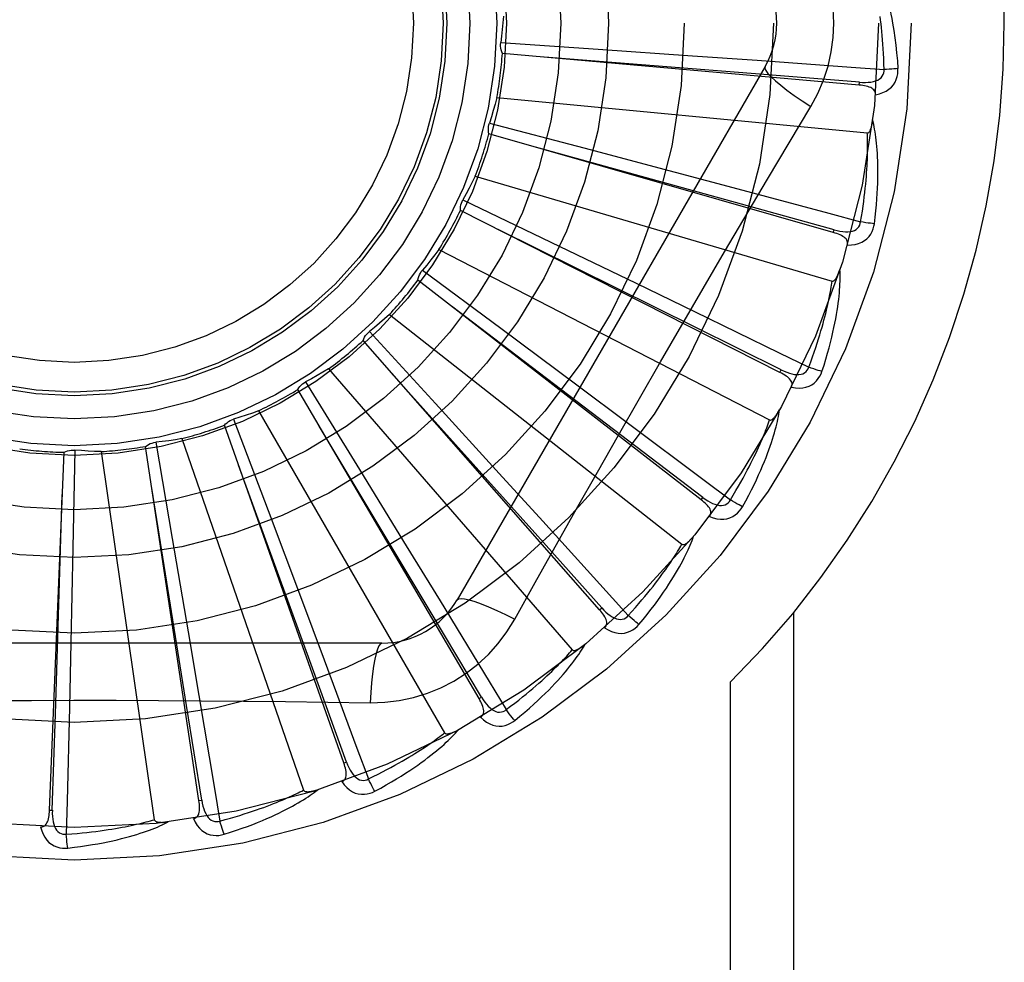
# Model space of a CAD drawing. Header units: inches. Extents: x 0 to 212, y 0 to 138.
# Tile 95 of 256: x 88.023 to 88.354, y 58.849 to 59.166. Entities that reach past the tile are written whole.
import ezdxf

# ---------------------------------------------------------------- set-up
doc = ezdxf.new("R2010")
doc.units = ezdxf.units.IN
doc.header["$LTSCALE"] = 11.6875
doc.header["$MEASUREMENT"] = 0
doc.linetypes.add('HIDDEN', pattern=[0.2, 0.1, -0.1])
doc.layers.add('RIGHTHAND_DOOR_ASSEMBLY', color=7, linetype='CONTINUOUS')

msp = doc.modelspace()

# ---------------------------------------------------------------- linework, layer by layer
at = {"layer": 'RIGHTHAND_DOOR_ASSEMBLY', "color": 8, "linetype": 'HIDDEN'}
for p, q in [((88.1850879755, 59.158113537), (88.2178088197, 59.1559148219)), ((88.3055217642, 59.1438447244), (88.1856404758, 59.1544768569)), ((88.2178088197, 59.1559148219), (88.24952675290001, 59.15372517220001)), ((88.24952675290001, 59.15372517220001), (88.2712264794, 59.1521932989)), ((88.27389304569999, 59.1500891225), (88.1704510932, 58.9709224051)), ((88.30552190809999, 59.1438447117), (88.30560623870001, 59.1448006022)), ((88.1838100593, 59.1396253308), (88.3082130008, 59.1277462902)), ((88.1812563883, 59.1311051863), (88.21296981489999, 59.1227537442)), ((88.296813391, 59.0943019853), (88.181110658, 59.1274296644)), ((88.21296981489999, 59.1227537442), (88.24370016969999, 59.1146010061)), ((88.24370016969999, 59.1146010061), (88.26471784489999, 59.1089901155)), ((88.1765026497, 59.1131929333), (88.2964093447, 59.0779851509)), ((88.1723826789, 59.1053100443), (88.2019424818, 59.0911077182)), ((88.27888636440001, 59.04730261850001), (88.171543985, 59.1017285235)), ((88.29681352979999, 59.0943019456), (88.29707724, 59.09522460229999)), ((88.2019424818, 59.0911077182), (88.2305745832, 59.0772865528)), ((88.16432493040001, 59.0886211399), (88.2754016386, 59.0313571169)), ((88.1587875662, 59.0816604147), (88.1851253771, 59.0621205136)), ((88.2523886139, 59.0045453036), (88.1572862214, 59.0783023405)), ((88.2305745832, 59.0772865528), (88.25015057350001, 59.0677994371)), ((88.1854338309, 59.0567208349), (88.16849691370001, 59.0695845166)), ((88.1477170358, 59.0667980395), (88.2459491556, 58.9895474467)), ((88.1409624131, 59.0610110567), (88.1631263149, 59.0368398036)), ((88.1851253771, 59.0621205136), (88.2106243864, 59.0431304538)), ((88.21827783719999, 58.9675754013), (88.1388526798, 59.0579977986)), ((88.2529764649, 59.00530376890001), (88.1854338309, 59.0567208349)), ((88.12727921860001, 59.0485123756), (88.2091163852, 58.9540672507)), ((88.27888649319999, 59.0473025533), (88.2793200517, 59.0481586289)), ((88.1195514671, 59.0441082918), (88.13674039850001, 59.0161792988)), ((88.1777868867, 58.9377291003), (88.1169095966, 59.0415487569)), ((88.2106243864, 59.0431304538), (88.22805116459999, 59.0301100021)), ((88.1037501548, 59.0344250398), (88.16623455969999, 58.9261988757)), ((88.1631263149, 59.0368398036), (88.18457063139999, 59.0133671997)), ((88.0953285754, 59.0315630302), (88.10692128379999, 59.0008857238)), ((88.1323792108, 58.9160851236), (88.09225005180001, 59.0295497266)), ((88.07798024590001, 59.02504518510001), (88.1188535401, 58.9069495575)), ((88.04201885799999, 59.0211848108), (88.04137955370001, 58.9883964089)), ((88.0509008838, 59.020711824), (88.06868579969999, 58.8970150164)), ((88.08369596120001, 58.9034257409), (88.0657653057, 59.02243438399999)), ((88.0691692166, 59.0238286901), (88.0747467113, 58.9915118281)), ((88.0334966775, 58.9002084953), (88.03841258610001, 59.02045989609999)), ((88.13674039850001, 59.0161792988), (88.15335496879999, 58.9890725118)), ((88.18457063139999, 59.0133671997), (88.1992183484, 58.9972840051)), ((88.25238872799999, 59.0045452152), (88.2529764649, 59.00530376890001)), ((88.10692128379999, 59.0008857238), (88.118105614, 58.9711244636)), ((88.0747467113, 58.9915118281), (88.08009657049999, 58.96017174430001)), ((88.04137955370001, 58.9883964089), (88.04070158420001, 58.9566102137)), ((88.15335496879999, 58.9890725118), (88.1646942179, 58.9705078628)), ((88.18978140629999, 58.9643616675), (88.19668443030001, 58.97673685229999)), ((88.118105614, 58.9711244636), (88.1257265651, 58.950749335)), ((88.2182779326, 58.9675752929), (88.21899860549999, 58.9682089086)), ((88.2835368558, 58.69467246), (88.2835368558, 58.9666941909)), ((88.08009657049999, 58.96017174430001), (88.0837237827, 58.9387225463)), ((88.1451920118, 58.95633906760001), (87.9383081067, 58.95633906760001)), ((88.04070158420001, 58.9566102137), (88.0402039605, 58.9348621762)), ((88.2623236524, 58.69467246), (88.2623236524, 58.94330502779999)), ((88.1777869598, 58.9377289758), (88.1786145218, 58.938214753)), ((88.13237925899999, 58.9160849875), (88.1332837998, 58.9164053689)), ((88.08369598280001, 58.90342559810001), (88.0846448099, 58.9035690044)), ((88.0334966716, 58.900208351), (88.034455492, 58.90016959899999))]:
    msp.add_line(p, q, dxfattribs=at)
for points in [[(88.29699172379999, 59.16467246), (88.2967698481, 59.1695495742), (88.2961153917, 59.17438213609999), (88.29503081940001, 59.1791577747), (88.2935193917, 59.18382989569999), (88.2915869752, 59.1883528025), (88.2892399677, 59.1927159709)], [(88.3113648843, 59.1834748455), (88.3116676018, 59.18280763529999), (88.3119710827, 59.1821045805), (88.3122745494, 59.1813664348), (88.3125788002, 59.1805904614), (88.3128845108, 59.1797746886), (88.3131909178, 59.17891748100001), (88.3134975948, 59.17801724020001), (88.3138039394, 59.1770718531), (88.3141092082, 59.17607931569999), (88.3144130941, 59.17503767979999), (88.31471494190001, 59.17394498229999), (88.3150146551, 59.1727992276), (88.31531183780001, 59.1715986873), (88.3156061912, 59.1703405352), (88.31589773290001, 59.1690227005), (88.316184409, 59.1676411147), (88.31646435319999, 59.1661905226), (88.3167364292, 59.16467246)], [(88.18598305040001, 59.1669629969), (88.1858091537, 59.1647417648), (88.185602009, 59.1625264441), (88.18536161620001, 59.1603170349), (88.1850879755, 59.158113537)], [(88.31384284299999, 59.1490985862), (88.3137953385, 59.15094827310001), (88.31373413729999, 59.1527232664), (88.31365857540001, 59.1544219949), (88.3135706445, 59.1560491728), (88.31347173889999, 59.15760805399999), (88.3133629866, 59.1591014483), (88.31324566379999, 59.1605323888), (88.31312072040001, 59.1619034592), (88.3129892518, 59.1632174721), (88.312852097, 59.16447677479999), (88.31271019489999, 59.1656839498), (88.3125643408, 59.1668411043)], [(88.2892399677, 59.136628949), (88.2915834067, 59.1409871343), (88.2935150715, 59.14550864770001), (88.2950295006, 59.1501848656), (88.2961172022, 59.154965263), (88.29677166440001, 59.1597980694), (88.29699172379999, 59.16467246)], [(88.3167364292, 59.16467246), (88.3171346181, 59.16223713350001), (88.3174923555, 59.1597560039), (88.3178082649, 59.157229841), (88.31808283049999, 59.15465849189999), (88.3183163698, 59.1520417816), (88.31850738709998, 59.14938051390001)], [(88.1856404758, 59.1544768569), (88.1854060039, 59.1550522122), (88.1852281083, 59.1556446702), (88.18510598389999, 59.1562601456), (88.1850411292, 59.1568833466), (88.1850353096, 59.1574990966), (88.1850879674, 59.1581134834)], [(88.30560623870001, 59.1448006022), (88.27343994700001, 59.1473755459), (88.1997847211, 59.1532039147)], [(88.2712264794, 59.1521932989), (88.3028248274, 59.14990550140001), (88.31384284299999, 59.1490985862)], [(88.27389288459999, 59.1500888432), (88.2738299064, 59.1495207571), (88.2741597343, 59.14873643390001), (88.27486347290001, 59.1477659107), (88.2759281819, 59.1466143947), (88.27735504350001, 59.1452821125), (88.27913436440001, 59.1437860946), (88.28124250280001, 59.1421472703), (88.28365305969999, 59.1403894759), (88.28634536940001, 59.1385317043), (88.2892416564, 59.1366278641)], [(88.3056060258, 59.1448020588), (88.30664203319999, 59.1447410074), (88.3076248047, 59.1447313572), (88.3085569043, 59.144775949), (88.3094347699, 59.1448768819), (88.31025773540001, 59.1450388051), (88.3110188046, 59.14526257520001), (88.31171551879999, 59.1455478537), (88.3123306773, 59.1458991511), (88.31284612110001, 59.1463192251), (88.31326033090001, 59.1468025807), (88.3135648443, 59.1473470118), (88.3137628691, 59.1479268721), (88.31385543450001, 59.1485127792), (88.31384312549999, 59.1491029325)], [(88.31094745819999, 59.1406215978), (88.3122716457, 59.1409240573), (88.3134683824, 59.1413291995), (88.3145457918, 59.1418389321), (88.3154932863, 59.1424475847), (88.31631049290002, 59.1431526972), (88.316994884, 59.1439428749), (88.317545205, 59.1448163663), (88.31796787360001, 59.1457391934), (88.3182596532, 59.1466868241), (88.31844061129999, 59.1476286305), (88.3185237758, 59.1485223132), (88.31850738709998, 59.14938051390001)], [(88.3185073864, 59.14938051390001), (88.31789113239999, 59.1493144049), (88.3171866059, 59.1492539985), (88.3164178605, 59.14920149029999), (88.31559431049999, 59.1491575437), (88.3147256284, 59.1491228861), (88.3138428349, 59.14909885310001)], [(88.3109472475, 59.1406165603), (88.31094295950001, 59.1410796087), (88.3108567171, 59.1415032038), (88.31068342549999, 59.1418885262), (88.3104383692, 59.1422320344), (88.31013426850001, 59.1425280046), (88.309773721, 59.1427841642), (88.3093612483, 59.143005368), (88.3089037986, 59.14319451), (88.3084081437, 59.1433548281), (88.3078793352, 59.1434901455), (88.3073241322, 59.14360477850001), (88.3067441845, 59.1437004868), (88.30614388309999, 59.1437808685), (88.3055217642, 59.1438447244)], [(88.1838100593, 59.1396253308), (88.1832189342, 59.1374771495), (88.1825962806, 59.1353410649), (88.1819420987, 59.1332170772), (88.1812563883, 59.1311051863)], [(88.26027604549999, 59.0877657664), (88.2747273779, 59.1122386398), (88.281948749, 59.1244191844), (88.2892399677, 59.136628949)], [(88.181110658, 59.1274296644), (88.18098931, 59.1280389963), (88.1809267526, 59.1286544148), (88.1809233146, 59.12928188), (88.1809775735, 59.1299060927), (88.1810883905, 59.1305118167), (88.1812563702, 59.1311051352)], [(88.3082130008, 59.1277462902), (88.3083851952, 59.1277625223), (88.3085443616, 59.12781882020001), (88.3086900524, 59.1279190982), (88.3088236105, 59.1280516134), (88.308945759, 59.12820686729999), (88.3090579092, 59.1283820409), (88.3091612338, 59.12857099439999), (88.309257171, 59.12877419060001), (88.30934750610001, 59.12899032), (88.3094323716, 59.12921855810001), (88.30951242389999, 59.1294578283), (88.30958787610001, 59.1297075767), (88.30965904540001, 59.1299664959), (88.30972627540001, 59.1302357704), (88.30979002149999, 59.1305157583), (88.3098502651, 59.1308076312), (88.30990740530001, 59.131112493), (88.3099606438, 59.1314309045), (88.31000923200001, 59.1317639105), (88.3100534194, 59.13211116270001)], [(88.31061200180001, 59.0972801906), (88.3108825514, 59.0994925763), (88.31111237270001, 59.10161372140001), (88.31130412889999, 59.103641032), (88.3114607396, 59.1055802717), (88.311584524, 59.1074353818), (88.31167820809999, 59.1092096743), (88.3117440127, 59.1109068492), (88.311784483, 59.1125300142), (88.3118017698, 59.11408260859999), (88.311798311, 59.1155675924), (88.3117762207, 59.1169882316), (88.3117378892, 59.1183472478), (88.31168606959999, 59.1196478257), (88.31162123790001, 59.1208920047), (88.3115445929, 59.1220823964), (88.3114560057, 59.12322053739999), (88.31135518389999, 59.1243082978), (88.3112431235, 59.1253473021), (88.3111200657, 59.1263391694), (88.3109875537, 59.1272858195), (88.3108466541, 59.12818909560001), (88.3106987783, 59.1290508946), (88.31054582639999, 59.12987298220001), (88.3103871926, 59.1306576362), (88.31022254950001, 59.1314080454), (88.3100525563, 59.1321232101)], [(88.3059783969, 59.0978861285), (88.3062818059, 59.0997113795), (88.3065576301, 59.1014658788), (88.30680492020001, 59.1031482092), (88.30702652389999, 59.1047626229), (88.3072244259, 59.1063120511), (88.3074002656, 59.10779903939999), (88.3075558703, 59.1092263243), (88.3076926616, 59.11059626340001), (88.3078122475, 59.111911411), (88.3079158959, 59.11317391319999), (88.3080050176, 59.114386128), (88.30808079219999, 59.1155499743), (88.3081445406, 59.1166675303), (88.30819725, 59.1177406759), (88.3082401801, 59.1187714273), (88.30827383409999, 59.1197614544), (88.3082990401, 59.1207126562), (88.3083160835, 59.1216263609), (88.30832536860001, 59.12250413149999), (88.3083273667, 59.12334716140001), (88.3083225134, 59.1241567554), (88.30831132, 59.12493414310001), (88.3082942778, 59.12568059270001), (88.30827188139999, 59.1263972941), (88.30824487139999, 59.12708606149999), (88.3082130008, 59.1277462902)], [(88.29707724, 59.09522460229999), (88.2659795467, 59.103840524), (88.19475839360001, 59.1235029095)], [(88.1765026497, 59.1131929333), (88.175515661, 59.1111954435), (88.1745000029, 59.1092157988), (88.1734556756, 59.10725399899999), (88.1723826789, 59.1053100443)], [(88.26471784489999, 59.1089901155), (88.295312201, 59.1007636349), (88.3059783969, 59.0978861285)], [(88.171543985, 59.1017285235), (88.1715401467, 59.1023498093), (88.17159518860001, 59.1029659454), (88.17171056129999, 59.1035827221), (88.1718819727, 59.1041853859), (88.1721054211, 59.10475919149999), (88.1723826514, 59.1053099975)], [(88.2970773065, 59.0952260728), (88.29808303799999, 59.0949700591), (88.29904622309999, 59.0947745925), (88.2999699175, 59.09464197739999), (88.30085102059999, 59.0945749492), (88.3016897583, 59.094578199), (88.3024794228, 59.094653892), (88.3032175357, 59.0948021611), (88.30388806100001, 59.0950306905), (88.30447368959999, 59.0953456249), (88.3049718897, 59.0957418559), (88.30537393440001, 59.09621881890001), (88.3056781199, 59.096750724), (88.30587989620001, 59.0973085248), (88.30597949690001, 59.0978903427)], [(88.3015310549, 59.0901102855), (88.3028885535, 59.0901566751), (88.3041403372, 59.0903280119), (88.30529474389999, 59.0906246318), (88.30634030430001, 59.0910429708), (88.30727618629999, 59.09158068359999), (88.3080977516, 59.09222706), (88.30880343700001, 59.09298061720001), (88.30939311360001, 59.0938067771), (88.3098589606, 59.0946820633), (88.3102148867, 59.0955726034), (88.31046567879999, 59.0964343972), (88.31061200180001, 59.0972801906)], [(88.31061200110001, 59.0972801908), (88.3099943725, 59.09733190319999), (88.3092911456, 59.097405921), (88.3085263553, 59.09749984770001), (88.3077093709, 59.09761255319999), (88.3068498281, 59.0977429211), (88.30597843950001, 59.0978863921)], [(88.2793200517, 59.0481586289), (88.2504149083, 59.0625041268), (88.1842019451, 59.0952898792)], [(88.3015300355, 59.0901069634), (88.3016133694, 59.0905614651), (88.3016087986, 59.0909931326), (88.3015115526, 59.0914041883), (88.301335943, 59.0917879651), (88.3010933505, 59.0921361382), (88.30078779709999, 59.0924559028), (88.3004246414, 59.0927511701), (88.3000112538, 59.09302346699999), (88.2995548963, 59.0932746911), (88.29906125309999, 59.0935076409), (88.2985377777, 59.09372527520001), (88.2979864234, 59.09392900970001), (88.2974121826, 59.0941215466), (88.296813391, 59.0943019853)], [(88.16432493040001, 59.0886211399), (88.1629777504, 59.0868465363), (88.1616057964, 59.0850948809), (88.1602090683, 59.0833661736), (88.1587875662, 59.0816604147)], [(88.19668443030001, 58.97673685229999), (88.2105840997, 59.0014261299), (88.21757719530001, 59.01379796), (88.22461176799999, 59.0261673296), (88.231668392, 59.0385241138), (88.2387732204, 59.0508635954), (88.2459051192, 59.0631888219), (88.2530791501, 59.0754835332), (88.26027604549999, 59.0877657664)], [(88.1572862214, 59.0783023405), (88.1574000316, 59.0789131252), (88.1575706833, 59.07950771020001), (88.15780069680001, 59.0800915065), (88.1580830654, 59.0806508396), (88.1584110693, 59.0811719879), (88.1587875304, 59.0816603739)], [(88.29299924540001, 59.0476155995), (88.2936836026, 59.0497368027), (88.2943107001, 59.0517761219), (88.294882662, 59.0537305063), (88.29540344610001, 59.0556050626), (88.2958760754, 59.0574032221), (88.29630385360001, 59.059127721), (88.2966896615, 59.0607817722), (88.2970365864, 59.0623679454), (88.2973473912, 59.0638892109), (88.29762503, 59.06534801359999), (88.2978721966, 59.0667471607), (88.2980917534, 59.068088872), (88.29828700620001, 59.0693757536), (88.2984588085, 59.0706097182), (88.2986088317, 59.07179310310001), (88.29873724, 59.0729274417), (88.2988441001, 59.0740146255), (88.2989306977, 59.0750560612), (88.2989975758, 59.076053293), (88.29904661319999, 59.077007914), (88.2990792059, 59.077921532), (88.2990970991, 59.078795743), (88.29910249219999, 59.0796319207), (88.299095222, 59.0804324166), (88.29907557, 59.0812004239), (88.29904399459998, 59.081934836)], [(88.2964093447, 59.0779851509), (88.2965814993, 59.0779685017), (88.2967484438, 59.07799365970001), (88.29691047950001, 59.0780645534), (88.29706670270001, 59.0781693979), (88.2972160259, 59.0782987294), (88.2973593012, 59.0784495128), (88.29749651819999, 59.07861549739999), (88.2976291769, 59.0787968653), (88.2977587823, 59.078991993), (88.2978853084, 59.0792000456), (88.29800919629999, 59.0794198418), (88.2981305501, 59.0796507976), (88.2982494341, 59.0798915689), (88.2983664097, 59.0801432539), (88.2984819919, 59.080406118), (88.2985963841, 59.0806813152), (88.298711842, 59.0809749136), (88.29882272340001, 59.0812724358), (88.29892352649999, 59.0815598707), (88.29901608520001, 59.0818418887)], [(88.28856405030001, 59.0490875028), (88.2892074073, 59.05082234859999), (88.2898102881, 59.0524929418), (88.2903714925, 59.0540980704), (88.2908946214, 59.05564137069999), (88.2913821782, 59.0571253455), (88.29183625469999, 59.05855218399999), (88.29225916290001, 59.0599242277), (88.2926527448, 59.0612435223), (88.29301906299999, 59.0625122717), (88.2933597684, 59.06373234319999), (88.2936766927, 59.0649057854), (88.2939713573, 59.066034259), (88.29424545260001, 59.06711955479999), (88.2945003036, 59.068163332), (88.2947375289, 59.0691673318), (88.2949579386, 59.0701330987), (88.2951627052, 59.0710623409), (88.2953523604, 59.07195630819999), (88.2955275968, 59.0728164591), (88.2956891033, 59.0736438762), (88.29583755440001, 59.0744397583), (88.29597368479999, 59.075205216), (88.2960982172, 59.0759414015), (88.2962118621, 59.0766493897), (88.2963156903, 59.0773308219), (88.2964093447, 59.0779851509)], [(88.25015057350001, 59.0677994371), (88.27863517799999, 59.0539315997), (88.28856405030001, 59.0490875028)], [(88.1477170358, 59.0667980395), (88.14605835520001, 59.0653104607), (88.14437969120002, 59.063850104), (88.1426810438, 59.0624169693), (88.1409624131, 59.0610110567)], [(88.1388526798, 59.0579977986), (88.1390800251, 59.0585760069), (88.13936011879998, 59.059127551), (88.1396964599, 59.059657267), (88.14007958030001, 59.0601530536), (88.1405002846, 59.06060270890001), (88.1409623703, 59.0610110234)], [(88.12727921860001, 59.0485123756), (88.12536898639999, 59.0473655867), (88.12344428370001, 59.0462493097), (88.1215051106, 59.0451635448), (88.1195514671, 59.0441082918)], [(88.21899860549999, 58.9682089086), (88.19749568, 58.99226976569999), (88.1482109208, 59.0473158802)], [(88.2827238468, 59.04229072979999), (88.28289169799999, 59.0427212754), (88.2829689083, 59.0431460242), (88.2829512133, 59.0435680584), (88.2828514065, 59.0439781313), (88.2826790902, 59.0443659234), (88.2824395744, 59.0447377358), (88.28213886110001, 59.0450963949), (88.2817844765, 59.0454420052), (88.2813839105, 59.0457750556), (88.2809432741, 59.0460972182), (88.28047044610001, 59.046409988), (88.2799676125, 59.0467143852), (88.2794401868, 59.04701211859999), (88.27888636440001, 59.04730261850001)], [(88.2793203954, 59.0481600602), (88.280259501, 59.0477183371), (88.28116828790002, 59.0473441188), (88.28205019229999, 59.04703909), (88.2829026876, 59.0468065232), (88.2837268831, 59.0466509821), (88.2845166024, 59.0465758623), (88.28526943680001, 59.0465817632), (88.28597109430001, 59.046679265), (88.2866057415, 59.0468776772), (88.2871699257, 59.0471724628), (88.2876549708, 59.04756471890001), (88.288054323, 59.04802944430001), (88.2883580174, 59.0485389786), (88.28856592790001, 59.0490914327)], [(88.2827254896, 59.04229384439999), (88.2840672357, 59.04208248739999), (88.28532882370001, 59.0420138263), (88.28651850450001, 59.042086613), (88.28762434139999, 59.0422995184), (88.28864507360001, 59.04265039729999), (88.2895741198, 59.0431296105), (88.2904096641, 59.0437359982), (88.2911450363, 59.0444356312), (88.29176811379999, 59.0452069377), (88.29228614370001, 59.0460140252), (88.29269549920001, 59.0468127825), (88.29299924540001, 59.0476155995)], [(88.2929992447, 59.0476155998), (88.2924025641, 59.0477832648), (88.2917260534, 59.04798903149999), (88.2909928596, 59.0482259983), (88.2902119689, 59.0484912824), (88.28939263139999, 59.04878196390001), (88.28856414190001, 59.0490877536)], [(88.1169095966, 59.0415487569), (88.1172422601, 59.0420734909), (88.1176216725, 59.0425620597), (88.1180521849, 59.0430185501), (88.11852221, 59.0434328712), (88.11902040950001, 59.0437947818), (88.11955141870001, 59.0441082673)], [(88.1037501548, 59.0344250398), (88.1016574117, 59.0336604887), (88.09955623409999, 59.0329286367), (88.097446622, 59.0322294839), (88.0953285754, 59.0315630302)], [(88.26630568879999, 59.0021817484), (88.2673791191, 59.0041351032), (88.2683808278, 59.0060188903), (88.2693123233, 59.00782971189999), (88.2701784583, 59.0095718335), (88.27098285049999, 59.0112480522), (88.2717292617, 59.0128604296), (88.27242112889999, 59.0144115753), (88.2730619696, 59.0159034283), (88.2736550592, 59.0173383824), (88.2742037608, 59.0187182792), (88.2747112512, 59.0200453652), (88.2751807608, 59.0213212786), (88.2756160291, 59.0225479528), (88.276018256, 59.0237271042), (88.2763895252, 59.0248607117), (88.27673028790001, 59.0259502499), (88.2770409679, 59.0269975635), (88.2773230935, 59.0280037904), (88.2775774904, 59.0289703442), (88.2778063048, 59.0298984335), (88.27801121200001, 59.03078937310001), (88.27819422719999, 59.0316443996), (88.2783577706, 59.0324644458), (88.2785021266, 59.0332518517), (88.2786281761, 59.0340096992), (88.27873615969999, 59.03473681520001)], [(88.2754016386, 59.0313571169), (88.27556753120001, 59.031308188), (88.27573622, 59.031301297), (88.2759087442, 59.0313402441), (88.27608198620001, 59.0314136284), (88.27625308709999, 59.03151236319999), (88.2764223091, 59.0316333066), (88.2765884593, 59.0317703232), (88.27675304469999, 59.0319233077), (88.2769172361, 59.0320903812), (88.27708085, 59.0322707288), (88.2772440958, 59.0324631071), (88.2774069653, 59.0326669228), (88.27756926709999, 59.0328808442), (88.27773176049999, 59.0331058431), (88.2778950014, 59.0333420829), (88.2780594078, 59.033590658), (88.278225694, 59.03385232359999), (88.2783935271, 59.0341282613), (88.2785628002, 59.0344200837), (88.2787335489, 59.0347272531)], [(88.09225005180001, 59.0295497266), (88.09267601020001, 59.030002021), (88.0931410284, 59.03040995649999), (88.0936501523, 59.0307767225), (88.0941900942, 59.0310946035), (88.0947477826, 59.03135568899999), (88.0953285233, 59.03156301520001)], [(88.26222920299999, 59.0044664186), (88.26318925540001, 59.0060481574), (88.2640974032, 59.0075744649), (88.2649522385, 59.009044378), (88.26575798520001, 59.0104607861), (88.26651757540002, 59.0118256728), (88.26723347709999, 59.013140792), (88.2679084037, 59.0144080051), (88.2685445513, 59.0156289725), (88.269144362, 59.0168054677), (88.26970981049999, 59.0179390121), (88.27024308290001, 59.0190312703), (88.27074598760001, 59.0200835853), (88.2712205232, 59.0210973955), (88.2716683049, 59.02207407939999), (88.2720912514, 59.0230150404), (88.27249045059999, 59.0239216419), (88.27286737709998, 59.0247953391), (88.27322278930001, 59.0256372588), (88.2735576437, 59.02644870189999), (88.27387282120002, 59.0272306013), (88.27416921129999, 59.0279840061), (88.2744477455, 59.0287098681), (88.27470935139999, 59.02940918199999), (88.27495493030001, 59.0300828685), (88.27518584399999, 59.0307323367), (88.2754016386, 59.0313571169)], [(88.1786145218, 58.938214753), (88.1620537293, 58.9659102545), (88.12407715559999, 59.029288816)], [(88.22805116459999, 59.0301100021), (88.2533965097, 59.0111020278), (88.26222920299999, 59.0044664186)], [(88.07798024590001, 59.02504518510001), (88.0757806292, 59.0246905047), (88.07357891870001, 59.0243695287), (88.07137511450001, 59.0240822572), (88.0691692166, 59.0238286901)], [(88.03841258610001, 59.02045989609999), (88.03897613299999, 59.0207214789), (88.03955945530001, 59.0209273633), (88.04016842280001, 59.021078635), (88.0407878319, 59.0211730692), (88.0414026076, 59.0212081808), (88.0420188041, 59.0211848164)], [(88.0509008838, 59.020711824), (88.0486738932, 59.0207798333), (88.0464512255, 59.0208813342), (88.0442328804, 59.0210163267), (88.04201885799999, 59.0211848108)], [(88.0657653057, 59.02243438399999), (88.06626916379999, 59.0227978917), (88.0668029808, 59.02311045), (88.0673723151, 59.0233742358), (88.0679626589, 59.0235841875), (88.06855967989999, 59.0237350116), (88.0691691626, 59.0238286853)], [(88.1332837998, 58.9164053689), (88.1222636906, 58.94673452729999), (88.0969678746, 59.0161548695)], [(88.0846448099, 58.9035690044), (88.07956367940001, 58.93543564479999), (88.06786287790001, 59.0083887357)], [(88.034455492, 58.90016959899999), (88.03549698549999, 58.932421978), (88.0378140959, 59.0062711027)], [(88.2552079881, 58.99889723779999), (88.2554544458, 58.9992885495), (88.2556107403, 58.9996911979), (88.2556732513, 59.0001089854), (88.2556528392, 59.0005305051), (88.25555702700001, 59.00094390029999), (88.25539220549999, 59.0013543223), (88.2551648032, 59.0017634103), (88.25488222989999, 59.0021698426), (88.25455193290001, 59.002572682), (88.254180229, 59.0029724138), (88.2537751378, 59.0033690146), (88.2533389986, 59.0037630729), (88.2528774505, 59.00415524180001), (88.2523886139, 59.0045453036)], [(88.2529770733, 59.0053051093), (88.2538156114, 59.0046936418), (88.254637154, 59.0041541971), (88.2554453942, 59.003687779), (88.2562384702, 59.0032980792), (88.2570183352, 59.0029893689), (88.2577795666, 59.0027661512), (88.25851991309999, 59.00262947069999), (88.25922734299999, 59.002592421), (88.25988807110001, 59.0026671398), (88.2604978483, 59.0028498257), (88.26104836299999, 59.0031431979), (88.2615284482, 59.0035239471), (88.26192308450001, 59.0039667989), (88.26223179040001, 59.0044699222)], [(88.26630568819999, 59.0021817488), (88.2657515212, 59.0024593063), (88.2651261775, 59.002789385), (88.2644510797, 59.0031608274), (88.26373450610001, 59.003569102), (88.26298498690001, 59.0040095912), (88.26222934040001, 59.0044666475)], [(88.2552104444, 58.9989004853), (88.25648794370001, 58.9984390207), (88.2577137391, 58.9981328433), (88.25889569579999, 58.9979791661), (88.26002184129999, 58.9979789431), (88.26109053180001, 58.9981303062), (88.2620934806, 58.9984250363), (88.2630286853, 58.9988623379), (88.2638831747, 58.9994101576), (88.26464096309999, 59.0000496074), (88.2653023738, 59.00074407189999), (88.2658554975, 59.0014509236), (88.26630568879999, 59.0021817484)], [(88.1992183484, 58.9972840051), (88.2205083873, 58.9738228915), (88.2279256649, 58.9656355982)], [(88.2314961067, 58.9626207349), (88.2329198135, 58.96433564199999), (88.23425992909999, 58.965995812), (88.2355172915, 58.967597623), (88.2366974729, 58.96914434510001), (88.2378045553, 58.9706380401), (88.2388426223, 58.9720800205), (88.2398155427, 58.9734721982), (88.2407271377, 58.9748158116), (88.2415810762, 58.9761125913), (88.2423810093, 58.9773637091), (88.24313048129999, 58.97857076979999), (88.24383297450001, 58.9797347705), (88.2444925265, 58.980856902), (88.24511064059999, 58.98193862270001), (88.245689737, 58.9829814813), (88.2462305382, 58.9839868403), (88.2467338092, 58.984956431), (88.2472012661, 58.98589108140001), (88.24763398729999, 58.9867920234), (88.24803430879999, 58.9876600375), (88.24840412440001, 58.98849609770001), (88.2487456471, 58.9893010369), (88.2490614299, 58.99007531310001), (88.2493521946, 58.99082116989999), (88.24961938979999, 58.9915414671), (88.2498630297, 58.9922350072)], [(88.2459491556, 58.9895474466), (88.24610279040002, 58.9894680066), (88.2462671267, 58.98942931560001), (88.246443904, 58.9894349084), (88.2466279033, 58.9894741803), (88.24681459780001, 58.9895387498), (88.24700365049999, 58.9896254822), (88.24719272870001, 58.98972857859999), (88.2473832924, 58.9898476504), (88.2475761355, 58.9899806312), (88.2477709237, 58.9901267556), (88.2479676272, 58.9902847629), (88.2481661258, 58.9904540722), (88.2483659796, 58.9906334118), (88.2485681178, 58.9908235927), (88.24877311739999, 58.9910246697), (88.2489815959, 58.9912376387), (88.24919799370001, 58.9914674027), (88.2494114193, 58.9917022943), (88.2496112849, 58.9919310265), (88.2498011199, 58.9921573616)], [(88.2279256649, 58.9656355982), (88.229167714, 58.9670070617), (88.23034830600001, 58.9683339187), (88.2314658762, 58.96961549), (88.232525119, 58.97085381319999), (88.23352928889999, 58.9720502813), (88.2344811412, 58.9732061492), (88.23538369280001, 58.9743227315), (88.2362394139, 58.9754012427), (88.2370510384, 58.9764429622), (88.2378207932, 58.97744901), (88.23855114, 58.9784206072), (88.2392441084, 58.9793587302), (88.2399019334, 58.9802644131), (88.2405264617, 58.9811387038), (88.24111984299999, 58.9819826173), (88.2416834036, 58.9827972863), (88.2422188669, 58.9835838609), (88.2427271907, 58.9843433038), (88.2432095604, 58.9850767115), (88.2436670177, 58.9857848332), (88.2441006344, 58.9864685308), (88.24451150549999, 58.9871285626), (88.2449007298, 58.9877657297), (88.2452693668, 58.98838076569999), (88.24561902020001, 58.9889747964), (88.2459491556, 58.9895474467)], [(88.1704510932, 58.9709224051), (88.170911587, 58.97126121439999), (88.1717559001, 58.9713677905), (88.17294832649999, 58.97124358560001), (88.1744778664, 58.9708972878), (88.17634508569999, 58.9703277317), (88.178530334, 58.9695348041), (88.1810037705, 58.9685284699), (88.1837312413, 58.9673198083), (88.18668560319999, 58.9659174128), (88.18978140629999, 58.9643616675)], [(88.1646942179, 58.9705078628), (88.1811594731, 58.9434415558), (88.18689325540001, 58.9339984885)], [(88.2189994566, 58.9682101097), (88.2197071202, 58.9674509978), (88.22041172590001, 58.9667658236), (88.22111708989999, 58.9661548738), (88.2218220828, 58.9656221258), (88.2225294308, 58.9651714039), (88.2232346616, 58.9648081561), (88.22393576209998, 58.96453383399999), (88.2246233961, 58.96436357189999), (88.22528632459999, 58.96431189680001), (88.2259196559, 58.9643758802), (88.2265157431, 58.96455976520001), (88.22705920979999, 58.9648427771), (88.2275305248, 58.9652029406), (88.2279288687, 58.9656385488)], [(88.21997788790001, 58.9614965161), (88.22029361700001, 58.9618336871), (88.22052309, 58.9621992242), (88.2206635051, 58.9625975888), (88.22072326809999, 58.9630153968), (88.2207074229, 58.963439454), (88.22062325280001, 58.9638736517), (88.22047738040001, 58.96431838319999), (88.2202768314, 58.9647709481), (88.22002874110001, 58.9652290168), (88.2197394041, 58.9656918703), (88.2194166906, 58.96615796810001), (88.2190630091, 58.9666274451), (88.2186840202, 58.9670998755), (88.21827783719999, 58.9675754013)], [(88.23149610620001, 58.9626207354), (88.2310044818, 58.9629981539), (88.2304529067, 58.96344061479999), (88.2298603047, 58.9639331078), (88.22923394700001, 58.9644696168), (88.2285813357, 58.9650439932), (88.2279258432, 58.9656357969)], [(88.1412086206, 58.9363181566), (88.1461428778, 58.9364682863), (88.15101022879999, 58.9370524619), (88.1557956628, 58.9380681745), (88.1604660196, 58.93950658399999), (88.164997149, 58.9413601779), (88.1693465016, 58.9436129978), (88.173474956, 58.9462508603), (88.1773516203, 58.94924764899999), (88.18094309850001, 58.9525744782), (88.18422721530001, 58.9562158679), (88.1871762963, 58.9601490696), (88.18978140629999, 58.9643616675)], [(88.2199803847, 58.9614985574), (88.2211474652, 58.9608036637), (88.2222931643, 58.960271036), (88.22342467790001, 58.9598964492), (88.22453043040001, 58.95968310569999), (88.2256084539, 58.9596294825), (88.2266490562, 58.9597290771), (88.22765012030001, 58.9599814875), (88.22859284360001, 58.9603576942), (88.2294579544, 58.9608421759), (88.2302388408, 58.9613989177), (88.2309157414, 58.9619883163), (88.2314961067, 58.9626207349)], [(88.14519167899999, 58.9563390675), (88.1446682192, 58.9561095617), (88.1441538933, 58.9554317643), (88.14366526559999, 58.954337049), (88.14320037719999, 58.9528392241), (88.1427600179, 58.9509373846), (88.14235408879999, 58.9486484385), (88.1419888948, 58.9460033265), (88.1416718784, 58.9430368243), (88.1414091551, 58.9397763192), (88.14120852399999, 58.9363161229)], [(88.189828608, 58.9303623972), (88.1915511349, 58.9317768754), (88.1931812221, 58.9331534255), (88.19471900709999, 58.93448833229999), (88.1961705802, 58.9357837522), (88.1975403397, 58.9370409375), (88.1988325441, 58.938260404), (88.200051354, 58.9394432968), (88.2012007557, 58.9405901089), (88.20228467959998, 58.9417018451), (88.2033069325, 58.9427789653), (88.2042712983, 58.94382237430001), (88.2051813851, 58.94483239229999), (88.20604138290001, 58.9458094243), (88.2068530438, 58.9467546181), (88.2076190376, 58.9476690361), (88.2083403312, 58.9485538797), (88.20901800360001, 58.94941070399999), (88.2096538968, 58.9502399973), (88.2102493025, 58.951042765), (88.2108066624, 58.9518193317), (88.2113280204, 58.9525702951), (88.21181570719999, 58.9532960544), (88.21227231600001, 58.9539965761), (88.2126989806, 58.95467392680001), (88.21309766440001, 58.9553306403), (88.2134681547, 58.955965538)], [(88.2091163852, 58.9540672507), (88.20925220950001, 58.9539601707), (88.20940625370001, 58.95389107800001), (88.2095808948, 58.95386311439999), (88.20976900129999, 58.9538668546), (88.2099645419, 58.953894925), (88.2101665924, 58.9539443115), (88.2103717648, 58.9540097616), (88.2105814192, 58.9540906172), (88.2107959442, 58.9541846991), (88.2110148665, 58.9542913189), (88.2112379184, 58.9544092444), (88.2114648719, 58.9545379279), (88.21169505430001, 58.9546762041), (88.21192953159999, 58.9548246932), (88.21216888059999, 58.9549833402), (88.21241389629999, 58.9551530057), (88.2126652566, 58.9553339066), (88.2129238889, 58.9555279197), (88.2131910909, 58.9557372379), (88.2134664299, 58.9559611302)], [(88.18689325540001, 58.9339984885), (88.1883724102, 58.9351101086), (88.1897827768, 58.9361895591), (88.1911226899, 58.9372364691), (88.1923971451, 58.9382519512), (88.1936096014, 58.9392367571), (88.194763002, 58.94019159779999), (88.1958605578, 58.9411171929), (88.1969049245, 58.9420142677), (88.1978990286, 58.9428835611), (88.19884526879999, 58.9437257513), (88.1997462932, 58.9445415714), (88.20060427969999, 58.9453315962), (88.2014216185, 58.946096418), (88.2022003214, 58.9468367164), (88.2029426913, 58.9475530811), (88.20365024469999, 58.9482463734), (88.2043248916, 58.94891739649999), (88.2049677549, 58.9495669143), (88.2055802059, 58.9501957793), (88.2061634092, 58.95080453), (88.2067185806, 58.9513938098), (88.2072469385, 58.9519641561), (88.20774971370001, 58.9525161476), (88.2082280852, 58.9530503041), (88.20868384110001, 58.9535674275), (88.2091163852, 58.9540672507)], [(88.1257265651, 58.950749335), (88.13677193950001, 58.9210560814), (88.14061499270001, 58.91069853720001)], [(88.0837237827, 58.9387225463), (88.0889500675, 58.9074755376), (88.09076349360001, 58.8965778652)], [(88.1786155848, 58.9382157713), (88.1791667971, 58.9373364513), (88.17972899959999, 58.9365303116), (88.18030599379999, 58.9357969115), (88.1808974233, 58.9351403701), (88.1815066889, 58.9345639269), (88.1821304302, 58.93407377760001), (88.1827669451, 58.9336717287), (88.1834099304, 58.9333744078), (88.1840510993, 58.93319820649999), (88.18468509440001, 58.933141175), (88.18530521, 58.9332089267), (88.1858924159, 58.93338397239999), (88.186423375, 58.9336484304), (88.1868969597, 58.9340007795)], [(87.9564602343, 58.9365275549), (87.9847916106, 58.9368347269), (87.9990024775, 58.9369644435), (88.01323195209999, 58.9370570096), (88.0274615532, 58.93712418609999), (88.04170027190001, 58.937140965), (88.05594018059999, 58.9371271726), (88.0701747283, 58.9370616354), (88.084409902, 58.9369700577)], [(88.0402039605, 58.9348621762), (88.0394222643, 58.9031907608), (88.0391405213, 58.8921468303)], [(88.084409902, 58.9369700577), (88.1128296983, 58.9366912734), (88.1269890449, 58.9365276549), (88.1412086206, 58.9363181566)], [(88.17830524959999, 58.9314378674), (88.1786794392, 58.93170950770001), (88.17897415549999, 58.9320252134), (88.1791874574, 58.9323898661), (88.1793251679, 58.9327888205), (88.1793898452, 58.933208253), (88.1793893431, 58.93365057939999), (88.1793302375, 58.9341149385), (88.1792189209, 58.93459733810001), (88.17906195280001, 58.93509414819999), (88.17886540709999, 58.9356034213), (88.1786367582, 58.9361220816), (88.1783783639, 58.9366498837), (88.1780956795, 58.93718539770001), (88.1777868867, 58.9377291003)], [(88.17830861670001, 58.9314398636), (88.1793230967, 58.9305366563), (88.180347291, 58.9297968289), (88.1813874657, 58.92921487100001), (88.18243286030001, 58.9287961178), (88.1834812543, 58.9285394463), (88.18452189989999, 58.9284403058), (88.1855526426, 58.9284987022), (88.18654952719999, 58.9286896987), (88.18749069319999, 58.9290017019), (88.1883628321, 58.929400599), (88.1891390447, 58.9298512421), (88.189828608, 58.9303623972)], [(88.1898286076, 58.9303623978), (88.1894172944, 58.93082603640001), (88.1889594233, 58.93136488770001), (88.1884707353, 58.9319606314), (88.1879572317, 58.9326059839), (88.1874251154, 58.93329348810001), (88.1868934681, 58.9339986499)], [(88.14061499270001, 58.91069853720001), (88.1422777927, 58.911510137), (88.1438669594, 58.9123031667), (88.1453807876, 58.9130775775), (88.14682439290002, 58.9138335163), (88.1482013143, 58.9145710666), (88.1495145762, 58.9152903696), (88.15076746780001, 58.9159915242), (88.151962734, 58.91667474), (88.1531033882, 58.91734018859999), (88.1541919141, 58.9179880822), (88.1552310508, 58.9186186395), (88.1562230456, 58.91923201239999), (88.1571703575, 58.9198283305), (88.1580750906, 58.9204078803), (88.1589396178, 58.92097080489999), (88.15976559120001, 58.9215176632), (88.1605550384, 58.9220488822), (88.16130920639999, 58.9225649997), (88.162029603, 58.9230665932), (88.16271747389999, 58.923553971), (88.1633741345, 58.9240275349), (88.1640008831, 58.9244875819), (88.1645990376, 58.9249344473), (88.1651698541, 58.92536841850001), (88.1657152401, 58.9257899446), (88.16623455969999, 58.9261988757)], [(88.1428091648, 58.90657263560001), (88.1447682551, 58.9076355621), (88.14662939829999, 58.90867874), (88.14839202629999, 58.9096984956), (88.1500625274, 58.9106957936), (88.1516454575, 58.9116710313), (88.1531450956, 58.9126239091), (88.1545657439, 58.9135547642), (88.1559114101, 58.9144633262), (88.1571861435, 58.9153498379), (88.1583937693, 58.9162140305), (88.1595381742, 58.9170560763), (88.1606229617, 58.9178756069), (88.16165232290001, 58.9186722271), (88.1626281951, 58.9194467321), (88.1635534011, 58.92019966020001), (88.16442911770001, 58.9209320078), (88.1652566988, 58.92164509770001), (88.16603804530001, 58.922339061), (88.1667746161, 58.9230146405), (88.16746887, 58.9236716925), (88.16812292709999, 58.9243104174), (88.1687391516, 58.9249307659), (88.1693200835, 58.9255322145), (88.16986722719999, 58.92611657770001), (88.17038299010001, 58.9266859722), (88.1708669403, 58.9272392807)], [(88.16623455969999, 58.9261988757), (88.16634766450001, 58.9260680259), (88.166485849, 58.9259710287), (88.16665204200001, 58.9259105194), (88.16683745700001, 58.9258785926), (88.16703477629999, 58.9258691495), (88.16724252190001, 58.92587940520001), (88.1674563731, 58.92590484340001), (88.1676775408, 58.9259445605), (88.1679059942, 58.9259963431), (88.1681411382, 58.9260596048), (88.1683824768, 58.9261331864), (88.1686296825, 58.9262165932), (88.1688818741, 58.9263088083), (88.1691402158, 58.9264102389), (88.16940526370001, 58.9265207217), (88.169677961, 58.9266409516), (88.1699593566, 58.9267711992), (88.17024969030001, 58.9269125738), (88.17054962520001, 58.9270664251), (88.1708589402, 58.9272323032)], [(88.131697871, 58.9098096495), (88.13211649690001, 58.9100054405), (88.1324655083, 58.910259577), (88.1327439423, 58.9105772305), (88.13295468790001, 58.9109428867), (88.1330975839, 58.91134245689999), (88.1331808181, 58.911776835), (88.13321068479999, 58.91224392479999), (88.1331927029, 58.91273860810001), (88.1331326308, 58.91325607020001), (88.1330360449, 58.9137933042), (88.1329096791, 58.9143459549), (88.1327558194, 58.9149132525), (88.132579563, 58.9154926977), (88.1323792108, 58.9160851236)], [(88.1332850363, 58.9164061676), (88.13365987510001, 58.9154384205), (88.1340593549, 58.9145404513), (88.13448712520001, 58.9137111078), (88.1349436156, 58.9129545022), (88.1354327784, 58.9122731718), (88.1359524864, 58.9116738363), (88.13650141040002, 58.9111585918), (88.1370765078, 58.9107449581), (88.1376727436, 58.91045059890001), (88.1382844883, 58.9102746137), (88.13890621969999, 58.9102237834), (88.1395159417, 58.91028453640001), (88.14008735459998, 58.9104437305), (88.1406190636, 58.9107000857)], [(88.1317012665, 58.9098108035), (88.1325264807, 58.9087319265), (88.1333921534, 58.9078116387), (88.13430339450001, 58.90704334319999), (88.1352506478, 58.9064343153), (88.13623152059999, 58.9059838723), (88.1372345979, 58.90568958), (88.13825776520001, 58.90555185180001), (88.1392727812, 58.9055507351), (88.140255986, 58.9056789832), (88.1411878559, 58.9059056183), (88.1420353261, 58.9062012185), (88.1428091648, 58.90657263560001)], [(88.14280916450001, 58.9065726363), (88.1424930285, 58.9071057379), (88.1421454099, 58.9077215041), (88.1417782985, 58.9083989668), (88.14139620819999, 58.90912983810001), (88.14100381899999, 58.90990562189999), (88.140615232, 58.9106986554)], [(88.09076349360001, 58.8965778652), (88.0925498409, 58.8970601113), (88.09426037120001, 58.8975380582), (88.0958934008, 58.8980119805), (88.0974539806, 58.89848105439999), (88.0989456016, 58.8989446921), (88.1003712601, 58.8994024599), (88.1017342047, 58.8998538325), (88.10303717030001, 58.900298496), (88.1042831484, 58.9007360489), (88.10547461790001, 58.9011662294), (88.10661430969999, 58.9015887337), (88.10770445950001, 58.9020032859), (88.1087475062, 58.9024095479), (88.1097455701, 58.9028074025), (88.1107010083, 58.90319654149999), (88.11161554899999, 58.9035772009), (88.1124912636, 58.9039494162), (88.11332947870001, 58.9043134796), (88.114131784, 58.9046696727), (88.11489946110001, 58.9050180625), (88.1156338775, 58.9053587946), (88.1163363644, 58.905691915), (88.11700827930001, 58.9060175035), (88.11765091, 58.9063356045), (88.11826621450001, 58.90664629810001), (88.1188535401, 58.9069495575)], [(88.09213718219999, 58.8921112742), (88.0942620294, 58.8927842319), (88.09628696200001, 58.8934563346), (88.09821072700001, 58.8941240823), (88.1000397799, 58.8947872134), (88.1017786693, 58.8954452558), (88.10343154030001, 58.8960971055), (88.1050026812, 58.89674227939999), (88.1064959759, 58.8973797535), (88.1079154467, 58.8980089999), (88.10926479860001, 58.8986290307), (88.1105478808, 58.8992392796), (88.111768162, 58.8998387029), (88.1129296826, 58.9004261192), (88.1140344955, 58.9010019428), (88.1150854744, 58.9015661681), (88.1160839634, 58.9021195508), (88.1170315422, 58.90266313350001), (88.11793010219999, 58.9031966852), (88.1187812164, 58.9037206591), (88.11958727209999, 58.90423444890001), (88.1203503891, 58.90473785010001), (88.1210728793, 58.90523036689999), (88.1217571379, 58.9057110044), (88.1224049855, 58.90618125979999), (88.1230191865, 58.9066427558), (88.12359910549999, 58.9070944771)], [(88.1188535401, 58.9069495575), (88.11893983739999, 58.906799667), (88.11905716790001, 58.9066782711), (88.1192089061, 58.9065874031), (88.11938492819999, 58.90652096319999), (88.11957689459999, 58.9064743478), (88.1197828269, 58.9064451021), (88.1199976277, 58.90642960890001), (88.12022231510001, 58.906426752), (88.12045644, 58.9064343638), (88.12069930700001, 58.906451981), (88.1209502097, 58.9064785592), (88.12120873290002, 58.9065136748), (88.1214738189, 58.9065564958), (88.12174668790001, 58.90660720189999), (88.122027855, 58.9066655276), (88.12231837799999, 58.9067319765), (88.12262448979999, 58.9068082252), (88.1229311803, 58.9068904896), (88.1232239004, 58.9069751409), (88.1235074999, 58.9070633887)], [(88.0818394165, 58.8973926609), (88.0822874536, 58.8975056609), (88.08267820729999, 58.8976891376), (88.0830117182, 58.89794835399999), (88.083287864, 58.8982675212), (88.0835037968, 58.8986328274), (88.0836677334, 58.8990436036), (88.0837854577, 58.8994966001), (88.08386142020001, 58.89998574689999), (88.0839003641, 58.90050522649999), (88.0839071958, 58.901051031), (88.0838877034, 58.9016176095), (88.083843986, 58.9022037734), (88.08378057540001, 58.902806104), (88.08369596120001, 58.9034257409)], [(88.08464617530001, 58.9035695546), (88.0848310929, 58.9025483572), (88.0850534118, 58.9015910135), (88.0853164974, 58.9006957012), (88.0856215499, 58.8998663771), (88.0859729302, 58.8991047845), (88.0863698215, 58.89841792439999), (88.086811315, 58.89780810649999), (88.08729773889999, 58.8972931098), (88.08782749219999, 58.89689123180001), (88.08839487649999, 58.8966026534), (88.0889957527, 58.8964350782), (88.0896059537, 58.8963793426), (88.09019716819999, 58.8964275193), (88.090767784, 58.89657861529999)], [(88.03053128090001, 58.8946356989), (88.0309930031, 58.8946619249), (88.0314116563, 58.8947681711), (88.031788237, 58.8949595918), (88.0321197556, 58.8952207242), (88.0324009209, 58.8955385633), (88.03263963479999, 58.89591089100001), (88.0328409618, 58.8963334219), (88.0330081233, 58.89679935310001), (88.0331446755, 58.8973020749), (88.0332546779, 58.89783672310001), (88.0333427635, 58.8983967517), (88.0334107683, 58.8989805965), (88.03346249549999, 58.89958404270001), (88.0334966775, 58.9002084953)], [(88.0344569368, 58.9001698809), (88.0344452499, 58.899132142), (88.0344823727, 58.8981500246), (88.0345712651, 58.8972211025), (88.0347138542, 58.8963490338), (88.0349147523, 58.895534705), (88.03517448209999, 58.8947851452), (88.0354925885, 58.8941027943), (88.0358727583, 58.893505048), (88.0363168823, 58.8930101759), (88.0368193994, 58.8926194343), (88.03737770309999, 58.8923411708), (88.0379663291, 58.8921709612), (88.038555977, 58.8921063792), (88.03914487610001, 58.8921467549)], [(88.0391405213, 58.8921468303), (88.0409858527, 58.8922822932), (88.04275592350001, 58.892427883), (88.0444491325, 58.892584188), (88.0460702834, 58.8927494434), (88.0476226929, 58.8929224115), (88.04910922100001, 58.8931020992), (88.0505329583, 58.8932873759), (88.05189653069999, 58.8934774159), (88.05320279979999, 58.8936712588), (88.05445415, 58.89386817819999), (88.0556532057, 58.8940673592), (88.05680210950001, 58.89426810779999), (88.05790319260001, 58.89446963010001), (88.0589585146, 58.8946714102), (88.0599703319, 58.8948726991), (88.0609403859, 58.8950734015), (88.0618707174, 58.8952731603), (88.0627626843, 58.8954720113), (88.0636179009, 58.8956699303), (88.06443763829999, 58.8958667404), (88.0652232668, 58.8960623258), (88.0659761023, 58.89625647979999), (88.0666974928, 58.8964490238), (88.0673887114, 58.8966397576), (88.06805169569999, 58.89682838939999), (88.06868579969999, 58.8970150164)], [(88.0396440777, 58.8875009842), (88.0418578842, 58.8877596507), (88.0439734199, 58.8880363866), (88.045988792, 58.8883279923), (88.0479102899, 58.8886329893), (88.0497422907, 58.888950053), (88.0514886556, 58.889277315), (88.05315350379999, 58.8896134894), (88.0547404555, 58.8899568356), (88.0562533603, 58.8903060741), (88.0576956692, 58.89065953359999), (88.0590710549, 58.8910159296), (88.0603827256, 58.8913735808), (88.0616344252, 58.8917305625), (88.06282824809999, 58.89208689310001), (88.0639670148, 58.892442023), (88.0650521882, 58.89279644), (88.0660855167, 58.8931508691), (88.06706881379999, 58.8935047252), (88.06800371, 58.8938581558), (88.06889243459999, 58.8942101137), (88.0697370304, 58.89455999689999), (88.07053967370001, 58.8949068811), (88.07130252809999, 58.89524933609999), (88.07202766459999, 58.8955884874), (88.07271810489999, 58.8959254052), (88.0733730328, 58.896259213)], [(88.06868579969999, 58.8970150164), (88.06874217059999, 58.8968515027), (88.0688344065, 58.89671009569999), (88.0689662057, 58.8965921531), (88.069126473, 58.8964936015), (88.0693061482, 58.8964114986), (88.0695028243, 58.89634380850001), (88.0697108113, 58.89628794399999), (88.0699308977, 58.8962426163), (88.07016223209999, 58.8962057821), (88.0704040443, 58.896177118), (88.0706554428, 58.8961557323), (88.07091593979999, 58.8961412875), (88.0711843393, 58.89613316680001), (88.0714618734, 58.8961313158), (88.0717489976, 58.8961353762), (88.072046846, 58.8961456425), (88.0723564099, 58.8961619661), (88.07267857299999, 58.8961853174), (88.073014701, 58.8962167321), (88.0733643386, 58.8962558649)], [(88.0818428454, 58.8973931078), (88.0824489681, 58.8961775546), (88.0831248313, 58.895110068), (88.0838742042, 58.89418320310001), (88.0846890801, 58.8934059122), (88.0855669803, 58.89277797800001), (88.0864962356, 58.8922991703), (88.08747484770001, 58.8919702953), (88.0884713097, 58.8917771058), (88.0894610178, 58.8917169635), (88.09041893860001, 58.8917631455), (88.0913070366, 58.89189301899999), (88.09213718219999, 58.8921112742)], [(88.092137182, 58.8921112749), (88.0919276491, 58.8926945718), (88.09170284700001, 58.8933649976), (88.09147058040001, 58.8940996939), (88.0912337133, 58.89488966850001), (88.09099523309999, 58.895725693), (88.090763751, 58.89657793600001)], [(88.03053536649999, 58.8946355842), (88.0309004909, 58.8933272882), (88.03136211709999, 58.8921511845), (88.0319225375, 58.8910992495), (88.0325755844, 58.890181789), (88.0333187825, 58.8893990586), (88.0341406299, 58.8887530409), (88.03503931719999, 58.8882449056), (88.03598121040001, 58.8878666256), (88.03694165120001, 58.8876202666), (88.03789100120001, 58.8874843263), (88.0387876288, 58.8874437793), (88.0396440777, 58.8875009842)], [(88.0396440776, 58.8875009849), (88.0395487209, 58.8881133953), (88.03945486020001, 58.8888142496), (88.03936583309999, 58.8895796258), (88.0392827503, 58.8904001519), (88.0392067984, 58.891266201), (88.0391407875, 58.89214685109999)]]:
    msp.add_lwpolyline(points, dxfattribs=at)
for radius in [0.2812500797, 0.2702837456, 0.235, 0.205, 0.179592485, 0.1635, 0.1452498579, 0.1420000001, 0.133, 0.12525, 0.124, 0.1139999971]:
    msp.add_circle((88.0417500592, 59.16467246), radius, dxfattribs=at)
for centre, radius, start, end in [((88.0417500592, 59.16467246), 0.3125, 314.8970822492, 45.1029177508), ((88.2486339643, 59.16467246), 0.0291666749, 329.9999999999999, 30), ((88.0417500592, 59.16467246), 0.1442511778, 350.0007360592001, 355.9469828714), ((88.0417500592, 59.16467246), 0.1442511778, 339.0916451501, 345.0378919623), ((88.0417500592, 59.16467246), 0.1442511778, 328.182554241, 334.1288010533), ((88.0417500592, 59.16467246), 0.1442511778, 317.2734633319, 323.2197101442), ((88.0417500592, 59.16467246), 0.1442511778, 306.3643724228, 312.3106192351), ((88.0417500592, 59.16467246), 0.1442511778, 295.4552815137, 301.401528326), ((88.0417500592, 59.16467246), 0.1442511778, 284.5461906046, 290.4924374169), ((88.0417500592, 59.16467246), 0.1442511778, 262.7280087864, 268.6742555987), ((88.0417500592, 59.16467246), 0.1442511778, 273.6370996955, 279.5833465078), ((88.1451920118, 58.9855057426), 0.0291666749, 270, 329.9999999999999)]:
    msp.add_arc(centre, radius, start, end, dxfattribs=at)

doc.saveas('drawing.dxf')
